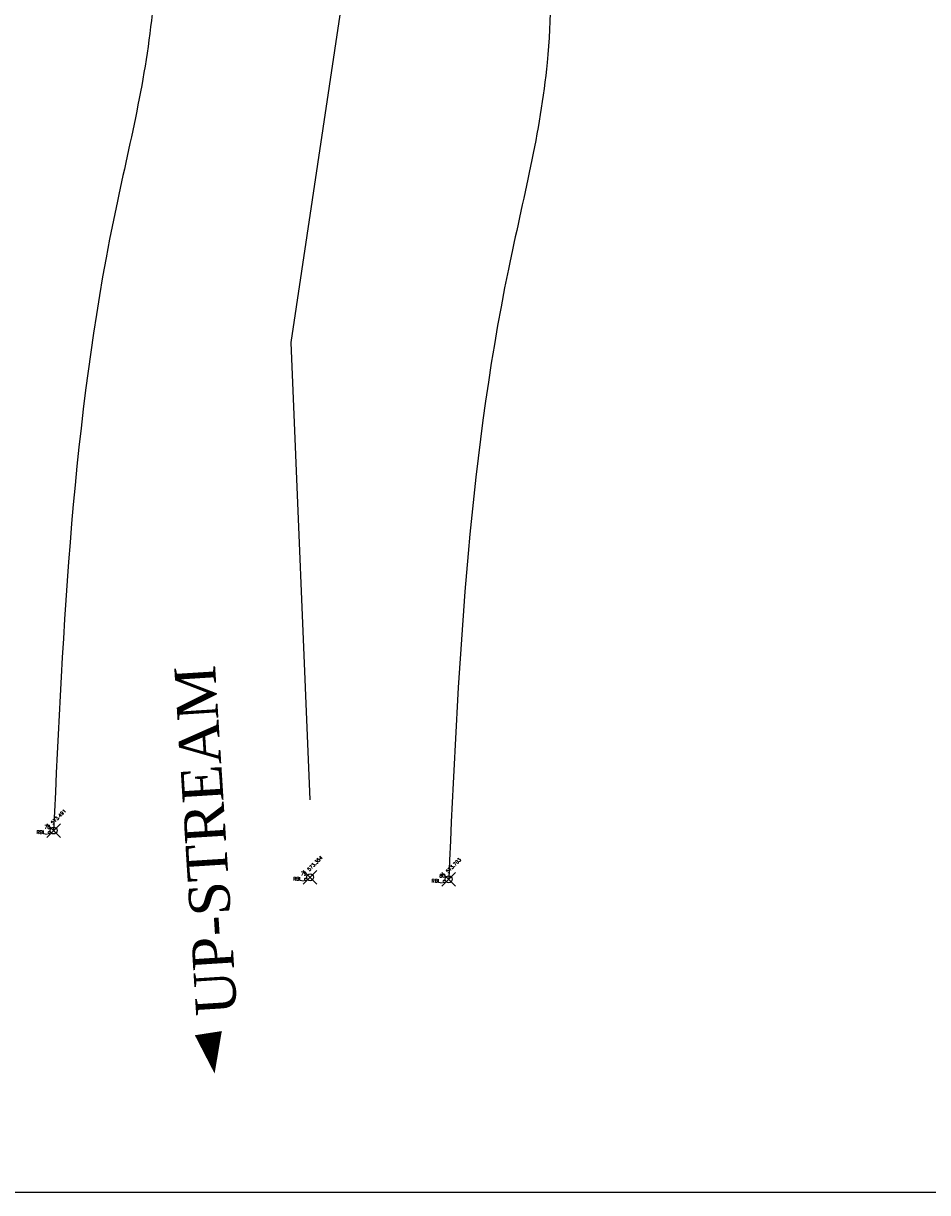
# Model space of a CAD drawing. Header units: millimetres. Extents: x 726415 to 727128, y 2561290 to 2562051.
# Tile 3 of 18: x 726551 to 726618, y 2561290 to 2561376. Entities that reach past the tile are written whole.
import ezdxf
from ezdxf.enums import TextEntityAlignment as Align

# ---------------------------------------------------------------- set-up
doc = ezdxf.new("R2010")
doc.units = ezdxf.units.MM
doc.header["$PDMODE"] = 35
doc.header["$PDSIZE"] = 0.5
for name, color, linetype in [('Boundary', 6, 'Continuous'), ('CAPTION', 7, 'Continuous'), ('Points', 7, 'Continuous'), ('Points-ELV', 6, 'Continuous'), ('Points-NUM', 4, 'Continuous'), ('Points-TXT', 3, 'Continuous')]:
    doc.layers.add(name, color=color, linetype=linetype)
doc.styles.add('romans', font='romans.shx')
doc.styles.add('TIMES', font='Times New Roman')

# ---------------------------------------------------------------- blocks, each defined once
blk = doc.blocks.new('POINTS')
at = {"layer": 'Points'}
blk.add_line((0, 0), (0, 0), dxfattribs=at)
blk.add_point((0, 0), dxfattribs=at)
at = {"layer": 'Points-ELV', "style": 'romans'}
blk.add_attdef('ELEV', text='', height=1, rotation=45, dxfattribs=at).set_placement((0, 0), align=Align.BOTTOM_LEFT)
at = {"layer": 'Points-NUM', "style": 'romans'}
blk.add_attdef('PTNUM', text='', height=1, dxfattribs=at).set_placement((0, 0), align=Align.BOTTOM_RIGHT)
at = {"layer": 'Points-TXT', "style": 'romans'}
blk.add_attdef('DESC', text='', height=1, dxfattribs=at).set_placement((0, 0), align=Align.BOTTOM_RIGHT)

msp = doc.modelspace()

# ---------------------------------------------------------------- linework, layer by layer
at = {"color": 0}
msp.add_lwpolyline([(726415.15, 2562051.324), (727127.697, 2562051.324), (727127.697, 2561290.288), (726415.15, 2561290.288)], close=True, dxfattribs=at)
at = {"elevation": 573.354}
msp.add_lwpolyline([(726572.505, 2561319.089), (726571.122, 2561352.621), (726576.285, 2561387.12), (726585.966, 2561410.657), (726585.966, 2561439.031), (726577.253, 2561453.54), (726582.093, 2561473.53), (726594.361, 2561512.307)], dxfattribs=at)
at = {"layer": 'Boundary', "color": 5}
for points in [[(726587.43, 2561514.42), (726578.244, 2561482.558), (726571.158, 2561471.207), (726567.739, 2561450.804), (726568.198, 2561443.348), (726575.502, 2561428.541), (726571.202, 2561415.953), (726562.154, 2561396.069), (726560.915, 2561376.716), (726558.078, 2561361.579), (726553.699, 2561316.833)], [(726602.546, 2561513.271), (726596.404, 2561495.187), (726587.482, 2561463.866), (726587.371, 2561458.278), (726596.32, 2561431.072), (726596.473, 2561423.13), (726597.095, 2561414.225), (726591.122, 2561392.497), (726589.883, 2561373.144), (726587.046, 2561358.007), (726582.667, 2561313.261)]]:
    msp.add_spline(points, degree=3, dxfattribs=at)
at = {"layer": 'CAPTION', "color": 7}
msp.add_lwpolyline([(726565.041, 2561301.979, 2, 0, 0), (726565.503, 2561299.015, 0, 0, 0)], format="xyseb", dxfattribs=at)

# ---------------------------------------------------------------- block references
at = {"layer": 'Points', "linetype": 'Continuous'}
ref = msp.add_blockref('POINTS', (726553.699, 2561316.833, 573.491), dxfattribs=at)
ref.add_attrib('PTNUM', '78', dxfattribs={"layer": 'Points-NUM', "height": 0.25, "style": 'romans'}).set_placement((726553.449, 2561316.896, 573.491), align=Align.BOTTOM_RIGHT)
ref.add_attrib('DESC', 'RBL_c', dxfattribs={"layer": 'Points-TXT', "height": 0.25, "style": 'romans'}).set_placement((726553.449, 2561316.521, 573.491), align=Align.BOTTOM_RIGHT)
ref.add_attrib('ELEV', '573.491', dxfattribs={"layer": 'Points-ELV', "height": 0.25, "rotation": 45, "style": 'romans'}).set_placement((726553.699, 2561317.208, 573.491), align=Align.BOTTOM_LEFT)
ref = msp.add_blockref('POINTS', (726572.505, 2561313.41, 573.354), dxfattribs=at)
ref.add_attrib('PTNUM', '79', dxfattribs={"layer": 'Points-NUM', "height": 0.25, "style": 'romans'}).set_placement((726572.255, 2561313.473, 573.354), align=Align.BOTTOM_RIGHT)
ref.add_attrib('DESC', 'RBL_c', dxfattribs={"layer": 'Points-TXT', "height": 0.25, "style": 'romans'}).set_placement((726572.255, 2561313.098, 573.354), align=Align.BOTTOM_RIGHT)
ref.add_attrib('ELEV', '573.354', dxfattribs={"layer": 'Points-ELV', "height": 0.25, "rotation": 45, "style": 'romans'}).set_placement((726572.505, 2561313.785, 573.354), align=Align.BOTTOM_LEFT)
ref = msp.add_blockref('POINTS', (726582.667, 2561313.261, 573.703), dxfattribs=at)
ref.add_attrib('PTNUM', '80', dxfattribs={"layer": 'Points-NUM', "height": 0.25, "style": 'romans'}).set_placement((726582.417, 2561313.323, 573.703), align=Align.BOTTOM_RIGHT)
ref.add_attrib('DESC', 'RBL_c', dxfattribs={"layer": 'Points-TXT', "height": 0.25, "style": 'romans'}).set_placement((726582.417, 2561312.948, 573.703), align=Align.BOTTOM_RIGHT)
ref.add_attrib('ELEV', '573.703', dxfattribs={"layer": 'Points-ELV', "height": 0.25, "rotation": 45, "style": 'romans'}).set_placement((726582.667, 2561313.636, 573.703), align=Align.BOTTOM_LEFT)

# ---------------------------------------------------------------- texts
at = {"layer": 'CAPTION', "color": 7, "style": 'TIMES'}
msp.add_text('UP-STREAM', height=3, rotation=93.61135, dxfattribs=at).set_placement((726566.34, 2561316.202), align=Align.CENTER)

doc.saveas('drawing.dxf')
